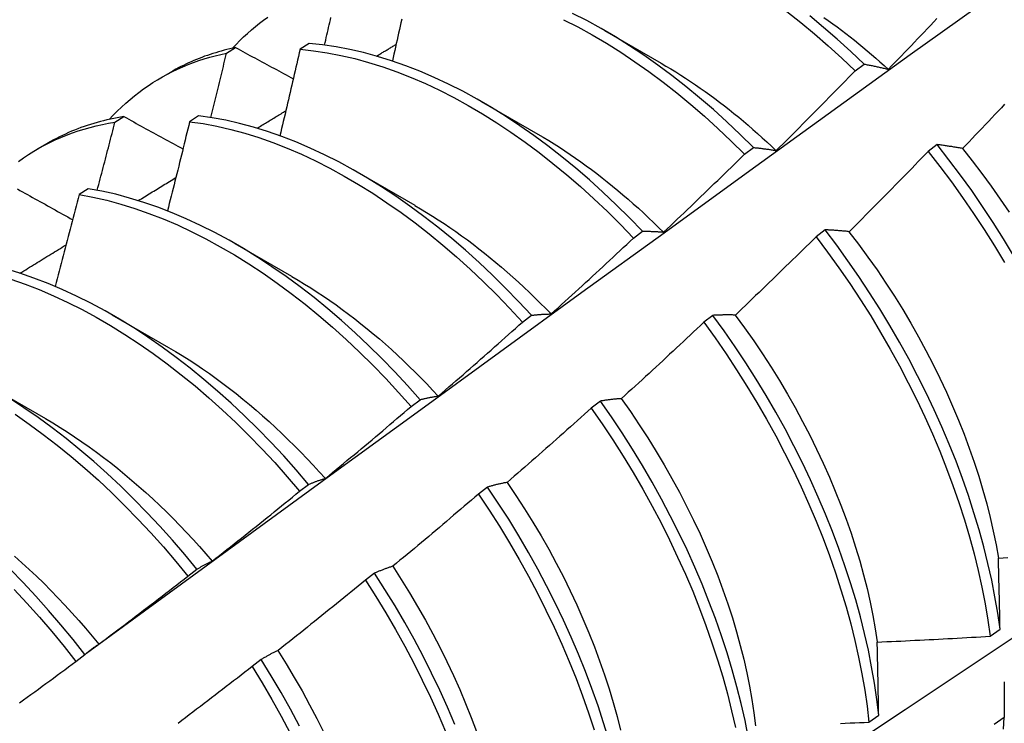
# Model space of a CAD drawing. Header units: inches. Extents: x 16 to 140, y 11 to 92.
# Tile 46 of 54: x 126.728 to 127.007, y 47.683 to 47.882. Entities that reach past the tile are written whole.
import ezdxf

# ---------------------------------------------------------------- set-up
doc = ezdxf.new("R2010")
doc.units = ezdxf.units.IN
doc.header["$MEASUREMENT"] = 0
doc.layers.add('Visible Edges(ANSI)', color=7, linetype='Continuous', lineweight=25)

msp = doc.modelspace()

# ---------------------------------------------------------------- linework, layer by layer
at = {"layer": 'Visible Edges(ANSI)'}
for p, q in [((126.89374, 47.87852), (126.90975, 47.8693)), ((126.78697, 47.87208), (126.78952, 47.87365)), ((126.81027, 47.87482), (126.80774, 47.87318)), ((126.96463, 47.86708), (126.96716, 47.86898)), ((126.76836, 47.86511), (126.77117, 47.86673)), ((126.85894, 47.85843), (126.87495, 47.84921)), ((126.75541, 47.85257), (126.75796, 47.85415)), ((126.77903, 47.85438), (126.77651, 47.85272)), ((126.73356, 47.84502), (126.73637, 47.84664)), ((126.93333, 47.84351), (126.93586, 47.84542)), ((126.98778, 47.84624), (126.98523, 47.8443)), ((126.82414, 47.83834), (126.84015, 47.82912)), ((126.74784, 47.83378), (126.74532, 47.8321)), ((126.90198, 47.81984), (126.90452, 47.82175)), ((126.95613, 47.82214), (126.95357, 47.82019)), ((126.78934, 47.81825), (126.80535, 47.80903)), ((126.75454, 47.79816), (126.77055, 47.78894)), ((126.87058, 47.79607), (126.87312, 47.798)), ((126.92441, 47.79798), (126.92184, 47.79602)), ((126.71974, 47.77807), (126.73576, 47.76885)), ((126.83912, 47.77222), (126.84167, 47.77415)), ((126.89261, 47.77374), (126.89004, 47.77178)), ((126.8076, 47.74828), (126.81015, 47.75022)), ((126.86074, 47.74945), (126.85816, 47.74748)), ((126.77602, 47.72427), (126.77858, 47.72621)), ((126.82879, 47.7251), (126.82621, 47.72313)), ((127.00281, 47.70731), (127.00558, 47.70927)), ((126.74437, 47.70018), (126.74693, 47.70213)), ((126.79676, 47.70069), (126.79417, 47.69872)), ((126.9685, 47.68298), (126.97128, 47.68494)), ((127.00675, 47.68431), (127.00392, 47.68237))]:
    msp.add_line(p, q, dxfattribs=at)
at = {"layer": 'Visible Edges(ANSI)', "flags": 128}
for points in [[(126.74736, 47.7025), (126.77077, 47.71959), (126.79414, 47.73665), (126.81749, 47.75367), (126.8408, 47.77065), (126.8641, 47.7876), (126.88737, 47.8045), (126.91061, 47.82135), (126.93383, 47.83817), (126.95703, 47.85494), (126.98021, 47.87166), (127.00337, 47.88833), (127.02652, 47.90496), (127.04965, 47.92153), (127.07276, 47.93806), (127.09586, 47.95453), (127.11895, 47.97095), (127.14202, 47.98732), (127.16509, 48.00363), (127.18815, 48.01989)], [(126.94535, 47.88383), (126.94928, 47.88073), (126.95318, 47.87751), (126.95704, 47.87415), (126.96086, 47.87068), (126.96463, 47.86708)], [(126.78861, 47.87346), (126.78964, 47.87456), (126.79069, 47.87563), (126.79176, 47.87667), (126.79285, 47.87768), (126.79396, 47.87866), (126.79509, 47.87961), (126.79624, 47.88054), (126.79742, 47.88143), (126.79861, 47.88229)], [(126.81463, 47.87437), (126.8148, 47.87508), (126.81497, 47.87579), (126.81513, 47.8765), (126.8153, 47.87722), (126.81547, 47.87793), (126.81563, 47.87864), (126.8158, 47.87935), (126.81596, 47.88006), (126.81613, 47.88078), (126.8163, 47.88149), (126.81646, 47.8822)], [(126.83646, 47.88168), (126.83624, 47.8807), (126.83603, 47.87972), (126.83581, 47.87873), (126.83559, 47.87775), (126.83538, 47.87676), (126.83516, 47.87578), (126.83494, 47.87479), (126.83472, 47.87381), (126.8345, 47.87282), (126.83428, 47.87184), (126.83406, 47.87085), (126.83384, 47.86987)], [(126.88222, 47.88155), (126.88626, 47.87948), (126.8903, 47.87726), (126.89433, 47.87488), (126.89836, 47.87235), (126.90237, 47.86968), (126.90635, 47.86687), (126.91032, 47.86392), (126.91425, 47.86083), (126.91815, 47.85761), (126.92202, 47.85426), (126.92584, 47.8508), (126.92961, 47.84721), (126.93333, 47.84351)], [(126.93586, 47.84542), (126.93214, 47.84911), (126.92836, 47.85269), (126.92454, 47.85615), (126.92067, 47.85948), (126.91677, 47.86269), (126.91283, 47.86577), (126.90886, 47.86871), (126.90487, 47.87151), (126.90086, 47.87417), (126.89684, 47.87669), (126.8928, 47.87905), (126.88876, 47.88127), (126.88472, 47.88333)], [(126.96716, 47.86898), (126.96338, 47.87257), (126.95956, 47.87604), (126.9557, 47.87938), (126.9518, 47.88259)], [(126.95579, 47.88217), (126.95703, 47.88129), (126.95827, 47.8804), (126.95951, 47.8795), (126.96074, 47.87858), (126.96196, 47.87764), (126.96319, 47.87669), (126.96441, 47.87573), (126.96563, 47.87475), (126.96684, 47.87376), (126.96805, 47.87275), (126.96925, 47.87173), (126.97045, 47.87069), (126.97164, 47.86964), (126.97283, 47.86858), (126.97402, 47.8675)], [(126.97402, 47.86752), (126.97494, 47.86847), (126.97586, 47.86942), (126.97678, 47.87037), (126.9777, 47.87132), (126.97861, 47.87228), (126.97953, 47.87323), (126.98044, 47.87419), (126.98136, 47.87515), (126.98227, 47.8761), (126.98319, 47.87706), (126.9841, 47.87802), (126.98501, 47.87898), (126.98592, 47.87994), (126.98683, 47.8809), (126.98774, 47.88186)], [(126.78952, 47.87365), (126.7887, 47.87348), (126.78788, 47.8733), (126.78707, 47.8731), (126.78627, 47.8729), (126.78547, 47.87268), (126.78467, 47.87246), (126.78388, 47.87222), (126.78309, 47.87198), (126.78231, 47.87172), (126.78153, 47.87146), (126.78076, 47.87119), (126.77999, 47.8709), (126.77922, 47.87061), (126.77847, 47.8703), (126.77771, 47.86999), (126.77696, 47.86967), (126.77622, 47.86933), (126.77548, 47.86899), (126.77475, 47.86864), (126.77402, 47.86828), (126.7733, 47.8679), (126.77258, 47.86752), (126.77187, 47.86713), (126.77117, 47.86673)], [(126.78952, 47.87365), (126.79019, 47.87329), (126.79087, 47.87292), (126.79154, 47.87256), (126.79222, 47.87219), (126.7929, 47.87183), (126.79357, 47.87146), (126.79425, 47.87109), (126.79493, 47.87073), (126.79561, 47.87036), (126.79628, 47.87), (126.79696, 47.86963), (126.79764, 47.86926), (126.79832, 47.8689), (126.799, 47.86853), (126.79968, 47.86816), (126.80036, 47.8678), (126.80105, 47.86743), (126.80173, 47.86706), (126.80241, 47.8667), (126.80309, 47.86633), (126.80378, 47.86596), (126.80446, 47.86559), (126.80514, 47.86523), (126.80583, 47.86486)], [(126.80774, 47.87318), (126.80751, 47.87216), (126.80728, 47.87114), (126.80704, 47.87012), (126.80681, 47.86911), (126.80657, 47.86809), (126.80634, 47.86707), (126.8061, 47.86605), (126.80587, 47.86504), (126.80563, 47.86402), (126.8054, 47.863), (126.80516, 47.86198), (126.80492, 47.86096), (126.80468, 47.85994), (126.80444, 47.85892), (126.80421, 47.85791), (126.80397, 47.85689), (126.80373, 47.85587), (126.80349, 47.85485), (126.80325, 47.85383), (126.803, 47.85281), (126.80276, 47.85179), (126.80252, 47.85077), (126.80228, 47.84975), (126.80204, 47.84873)], [(126.80774, 47.87318), (126.81154, 47.87278), (126.81538, 47.87221), (126.81926, 47.87147), (126.82317, 47.87056), (126.82712, 47.86947), (126.8311, 47.86822), (126.83509, 47.86681), (126.83911, 47.86523), (126.84314, 47.86348), (126.84718, 47.86158), (126.85122, 47.85952), (126.85526, 47.8573), (126.85929, 47.85493), (126.86332, 47.85242), (126.86733, 47.84975), (126.87132, 47.84695), (126.87529, 47.844), (126.87922, 47.84092), (126.88313, 47.83771), (126.88699, 47.83438), (126.89081, 47.83091), (126.89459, 47.82733), (126.89831, 47.82364), (126.90198, 47.81984)], [(126.90452, 47.82175), (126.90084, 47.82555), (126.89712, 47.82923), (126.89334, 47.8328), (126.88951, 47.83626), (126.88564, 47.83958), (126.88174, 47.84279), (126.8778, 47.84586), (126.87383, 47.84879), (126.86984, 47.85158), (126.86583, 47.85424), (126.8618, 47.85674), (126.85776, 47.8591), (126.85372, 47.8613), (126.84968, 47.86335), (126.84564, 47.86524), (126.84162, 47.86697), (126.8376, 47.86854), (126.8336, 47.86995), (126.82963, 47.87118), (126.82568, 47.87225), (126.82177, 47.87315), (126.81789, 47.87388), (126.81406, 47.87444), (126.81027, 47.87482)], [(126.82936, 47.87126), (126.82959, 47.8714), (126.82982, 47.87154), (126.83005, 47.87168), (126.83028, 47.87182), (126.83052, 47.87195), (126.83075, 47.87209), (126.83098, 47.87223), (126.83121, 47.87237), (126.83144, 47.87251), (126.83167, 47.87265), (126.8319, 47.87279), (126.83213, 47.87292), (126.83236, 47.87306), (126.83259, 47.8732), (126.83282, 47.87334), (126.83305, 47.87348), (126.83328, 47.87362), (126.83351, 47.87375), (126.83374, 47.87389), (126.83398, 47.87403), (126.83421, 47.87417), (126.83444, 47.87431), (126.83467, 47.87445), (126.8349, 47.87459)], [(126.75381, 47.85337), (126.75493, 47.85457), (126.75608, 47.85573), (126.75725, 47.85685), (126.75845, 47.85795), (126.75967, 47.859), (126.76091, 47.86003), (126.76218, 47.86101), (126.76347, 47.86196), (126.76479, 47.86287), (126.76612, 47.86375), (126.76748, 47.86459), (126.76886, 47.86539), (126.77026, 47.86616), (126.77168, 47.86689), (126.77312, 47.86758), (126.77459, 47.86823), (126.77607, 47.86885), (126.77757, 47.86943), (126.77909, 47.86997), (126.78063, 47.87047), (126.78219, 47.87093), (126.78376, 47.87135), (126.78536, 47.87174), (126.78697, 47.87208)], [(126.78249, 47.85389), (126.78268, 47.85465), (126.78287, 47.85541), (126.78306, 47.85617), (126.78325, 47.85692), (126.78344, 47.85768), (126.78362, 47.85844), (126.78381, 47.8592), (126.784, 47.85996), (126.78419, 47.86072), (126.78438, 47.86147), (126.78456, 47.86223), (126.78475, 47.86299), (126.78493, 47.86375), (126.78512, 47.86451), (126.78531, 47.86526), (126.78549, 47.86602), (126.78568, 47.86678), (126.78586, 47.86754), (126.78605, 47.8683), (126.78623, 47.86905), (126.78642, 47.86981), (126.7866, 47.87057), (126.78678, 47.87133), (126.78697, 47.87208)], [(126.90975, 47.86926), (126.91115, 47.86845), (126.91254, 47.86762), (126.91392, 47.86677), (126.91531, 47.86591), (126.9167, 47.86502), (126.91808, 47.86411), (126.91946, 47.86318), (126.92083, 47.86223), (126.92221, 47.86126), (126.92358, 47.86027), (126.92494, 47.85927), (126.9263, 47.85824), (126.92766, 47.8572), (126.92902, 47.85613), (126.93036, 47.85505), (126.93171, 47.85395), (126.93305, 47.85283), (126.93438, 47.85169), (126.93571, 47.85054), (126.93703, 47.84937), (126.93834, 47.84819), (126.93965, 47.84698), (126.94096, 47.84576), (126.94225, 47.84453)], [(126.94228, 47.84456), (126.94322, 47.84548), (126.94416, 47.84641), (126.9451, 47.84735), (126.94604, 47.84828), (126.94697, 47.84921), (126.94791, 47.85014), (126.94885, 47.85108), (126.94978, 47.85201), (126.95071, 47.85295), (126.95165, 47.85388), (126.95258, 47.85482), (126.95351, 47.85576), (126.95444, 47.8567), (126.95537, 47.85764), (126.9563, 47.85858), (126.95723, 47.85952), (126.95816, 47.86046), (126.95909, 47.86141), (126.96001, 47.86235), (126.96094, 47.8633), (126.96186, 47.86424), (126.96279, 47.86519), (126.96371, 47.86614), (126.96463, 47.86708)], [(126.96716, 47.86898), (126.96744, 47.86893), (126.96772, 47.86888), (126.968, 47.86883), (126.96828, 47.86878), (126.96856, 47.86873), (126.96884, 47.86867), (126.96912, 47.86862), (126.9694, 47.86856), (126.96969, 47.8685), (126.96997, 47.86844), (126.97026, 47.86838), (126.97054, 47.86832), (126.97083, 47.86826), (126.97111, 47.8682), (126.9714, 47.86813), (126.97169, 47.86807), (126.97198, 47.868), (126.97227, 47.86794), (126.97256, 47.86787), (126.97285, 47.8678), (126.97314, 47.86773), (126.97343, 47.86766), (126.97373, 47.86759), (126.97402, 47.86752)], [(127.00687, 47.85764), (127.00596, 47.85667), (127.00505, 47.8557), (127.00414, 47.85474), (127.00323, 47.85377), (127.00232, 47.85281), (127.0014, 47.85185), (127.00049, 47.85089), (126.99958, 47.84993), (126.99866, 47.84897), (126.99774, 47.84801), (126.99683, 47.84705), (126.99591, 47.84609), (126.99499, 47.84513)], [(126.75796, 47.85415), (126.75699, 47.85399), (126.75602, 47.85382), (126.75506, 47.85363), (126.75411, 47.85343), (126.75316, 47.85322), (126.75222, 47.853), (126.75128, 47.85276), (126.75035, 47.8525), (126.74943, 47.85224), (126.74851, 47.85196), (126.7476, 47.85166), (126.74669, 47.85136), (126.74579, 47.85104), (126.7449, 47.8507), (126.74402, 47.85036), (126.74314, 47.85), (126.74227, 47.84962), (126.7414, 47.84923), (126.74055, 47.84884), (126.7397, 47.84842), (126.73885, 47.848), (126.73802, 47.84756), (126.73719, 47.8471), (126.73637, 47.84664)], [(126.75796, 47.85415), (126.75865, 47.85377), (126.75934, 47.85339), (126.76003, 47.85301), (126.76072, 47.85263), (126.76141, 47.85225), (126.7621, 47.85187), (126.76279, 47.85149), (126.76348, 47.85111), (126.76418, 47.85072), (126.76487, 47.85034), (126.76556, 47.84996), (126.76626, 47.84958), (126.76695, 47.8492), (126.76765, 47.84882), (126.76834, 47.84844), (126.76904, 47.84806), (126.76973, 47.84767), (126.77043, 47.84729), (126.77113, 47.84691), (126.77183, 47.84653), (126.77253, 47.84615), (126.77322, 47.84577), (126.77392, 47.84538), (126.77462, 47.845)], [(126.87312, 47.798), (126.8695, 47.80189), (126.86583, 47.80568), (126.86209, 47.80936), (126.85831, 47.81292), (126.85448, 47.81637), (126.85061, 47.81969), (126.8467, 47.82288), (126.84276, 47.82594), (126.83879, 47.82887), (126.8348, 47.83165), (126.83079, 47.8343), (126.82676, 47.8368), (126.82273, 47.83914), (126.81868, 47.84134), (126.81464, 47.84338), (126.81061, 47.84526), (126.80658, 47.84698), (126.80256, 47.84854), (126.79857, 47.84993), (126.7946, 47.85116), (126.79065, 47.85222), (126.78674, 47.85311), (126.78287, 47.85383), (126.77903, 47.85438)], [(126.79558, 47.85087), (126.79592, 47.85108), (126.79626, 47.85128), (126.79659, 47.85149), (126.79693, 47.85169), (126.79727, 47.8519), (126.79761, 47.85211), (126.79795, 47.85231), (126.79829, 47.85252), (126.79863, 47.85272), (126.79897, 47.85293), (126.79931, 47.85313), (126.79964, 47.85334), (126.79998, 47.85354), (126.80032, 47.85375), (126.80066, 47.85395), (126.801, 47.85416), (126.80134, 47.85436), (126.80168, 47.85457), (126.80202, 47.85477), (126.80236, 47.85498), (126.80269, 47.85518), (126.80303, 47.85539), (126.80337, 47.85559), (126.80371, 47.8558)], [(126.72813, 47.84147), (126.72954, 47.84248), (126.73098, 47.84344), (126.73244, 47.84436), (126.73393, 47.84523), (126.73545, 47.84606), (126.73699, 47.84685), (126.73855, 47.84759), (126.74014, 47.84829), (126.74175, 47.84895), (126.74339, 47.84956), (126.74504, 47.85012), (126.74672, 47.85064), (126.74842, 47.85112), (126.75013, 47.85155), (126.75187, 47.85193), (126.75363, 47.85227), (126.75541, 47.85257)], [(126.75039, 47.83333), (126.75061, 47.83413), (126.75082, 47.83493), (126.75103, 47.83573), (126.75124, 47.83653), (126.75145, 47.83734), (126.75167, 47.83814), (126.75188, 47.83894), (126.75209, 47.83974), (126.7523, 47.84054), (126.75251, 47.84134), (126.75272, 47.84215), (126.75292, 47.84295), (126.75313, 47.84375), (126.75334, 47.84455), (126.75355, 47.84535), (126.75376, 47.84615), (126.75397, 47.84696), (126.75417, 47.84776), (126.75438, 47.84856), (126.75459, 47.84936), (126.75479, 47.85016), (126.755, 47.85096), (126.7552, 47.85176), (126.75541, 47.85257)], [(126.77651, 47.85272), (126.77626, 47.85167), (126.776, 47.85062), (126.77574, 47.84957), (126.77549, 47.84852), (126.77523, 47.84747), (126.77497, 47.84642), (126.77471, 47.84537), (126.77446, 47.84432), (126.7742, 47.84327), (126.77394, 47.84222), (126.77368, 47.84117), (126.77342, 47.84012), (126.77315, 47.83906), (126.77289, 47.83801), (126.77263, 47.83696), (126.77237, 47.83591), (126.77211, 47.83486), (126.77184, 47.83381), (126.77158, 47.83276), (126.77131, 47.83171), (126.77105, 47.83066), (126.77078, 47.82961), (126.77052, 47.82855), (126.77025, 47.8275)], [(126.77651, 47.85272), (126.78035, 47.85216), (126.78423, 47.85143), (126.78814, 47.85052), (126.79209, 47.84945), (126.79606, 47.84821), (126.80006, 47.8468), (126.80407, 47.84523), (126.8081, 47.8435), (126.81214, 47.84161), (126.81618, 47.83955), (126.82022, 47.83735), (126.82426, 47.83499), (126.82828, 47.83248), (126.83229, 47.82982), (126.83628, 47.82703), (126.84025, 47.82409), (126.84419, 47.82102), (126.8481, 47.81782), (126.85196, 47.81449), (126.85579, 47.81103), (126.85957, 47.80746), (126.8633, 47.80377), (126.86697, 47.79998), (126.87058, 47.79607)], [(126.87494, 47.8492), (126.87647, 47.84831), (126.878, 47.84739), (126.87952, 47.84644), (126.88104, 47.84548), (126.88256, 47.84448), (126.88407, 47.84347), (126.88559, 47.84243), (126.88709, 47.84137), (126.8886, 47.84028), (126.8901, 47.83917), (126.8916, 47.83804), (126.89309, 47.83689), (126.89457, 47.83571), (126.89605, 47.83452), (126.89753, 47.8333), (126.899, 47.83206), (126.90046, 47.83081), (126.90191, 47.82953), (126.90336, 47.82823), (126.9048, 47.82691), (126.90623, 47.82558), (126.90766, 47.82422), (126.90908, 47.82285), (126.91048, 47.82146)], [(126.93586, 47.84542), (126.93612, 47.84539), (126.93638, 47.84537), (126.93664, 47.84534), (126.93691, 47.84531), (126.93717, 47.84529), (126.93743, 47.84526), (126.9377, 47.84523), (126.93796, 47.8452), (126.93823, 47.84516), (126.93849, 47.84513), (126.93876, 47.84509), (126.93902, 47.84506), (126.93929, 47.84502), (126.93956, 47.84499), (126.93983, 47.84495), (126.9401, 47.84491), (126.94037, 47.84487), (126.94064, 47.84483), (126.94091, 47.84478), (126.94118, 47.84474), (126.94146, 47.8447), (126.94173, 47.84465), (126.942, 47.8446), (126.94228, 47.84456)], [(126.99499, 47.84513), (126.99468, 47.84519), (126.99437, 47.84525), (126.99407, 47.8453), (126.99376, 47.84536), (126.99345, 47.84541), (126.99315, 47.84546), (126.99285, 47.84551), (126.99254, 47.84556), (126.99224, 47.84561), (126.99194, 47.84566), (126.99163, 47.84571), (126.99133, 47.84575), (126.99103, 47.8458), (126.99074, 47.84584), (126.99044, 47.84589), (126.99014, 47.84593), (126.98984, 47.84597), (126.98955, 47.84601), (126.98925, 47.84605), (126.98896, 47.84609), (126.98866, 47.84613), (126.98837, 47.84617), (126.98808, 47.8462), (126.98778, 47.84624)], [(127.00939, 47.81494), (127.00658, 47.81959), (127.00367, 47.8242), (127.00066, 47.82874), (126.99757, 47.83323), (126.99439, 47.83764), (126.99113, 47.84198), (126.98778, 47.84624)], [(126.99496, 47.84511), (126.99772, 47.84163), (127.00042, 47.83809), (127.00305, 47.83449), (127.00562, 47.83083), (127.00812, 47.82713)], [(126.9105, 47.82151), (126.91146, 47.82242), (126.91242, 47.82332), (126.91338, 47.82423), (126.91434, 47.82514), (126.91529, 47.82605), (126.91625, 47.82696), (126.9172, 47.82787), (126.91816, 47.82879), (126.91911, 47.8297), (126.92007, 47.83062), (126.92102, 47.83153), (126.92197, 47.83245), (126.92292, 47.83336), (126.92387, 47.83428), (126.92482, 47.8352), (126.92577, 47.83612), (126.92672, 47.83704), (126.92767, 47.83796), (126.92861, 47.83888), (126.92956, 47.83981), (126.9305, 47.84073), (126.93145, 47.84166), (126.93239, 47.84258), (126.93333, 47.84351)], [(126.98523, 47.8443), (126.98431, 47.84334), (126.98338, 47.84239), (126.98246, 47.84144), (126.98154, 47.84048), (126.98061, 47.83953), (126.97969, 47.83858), (126.97876, 47.83764), (126.97784, 47.83669), (126.97691, 47.83574), (126.97598, 47.83479), (126.97505, 47.83385), (126.97412, 47.8329), (126.97319, 47.83196), (126.97226, 47.83102), (126.97133, 47.83007), (126.97039, 47.82913), (126.96946, 47.82819), (126.96853, 47.82725), (126.96759, 47.82631), (126.96666, 47.82538), (126.96572, 47.82444), (126.96478, 47.8235), (126.96384, 47.82257), (126.9629, 47.82163)], [(126.98523, 47.8443), (126.98857, 47.84003), (126.99182, 47.83568), (126.995, 47.83126), (126.99808, 47.82678), (127.00108, 47.82222), (127.00398, 47.81762), (127.00679, 47.81296)], [(126.76198, 47.83042), (126.76242, 47.83069), (126.76287, 47.83096), (126.76331, 47.83123), (126.76375, 47.8315), (126.7642, 47.83177), (126.76464, 47.83204), (126.76508, 47.83231), (126.76553, 47.83258), (126.76597, 47.83285), (126.76641, 47.83312), (126.76686, 47.8334), (126.7673, 47.83367), (126.76774, 47.83394), (126.76818, 47.83421), (126.76863, 47.83448), (126.76907, 47.83475), (126.76951, 47.83502), (126.76996, 47.83529), (126.7704, 47.83556), (126.77084, 47.83583), (126.77129, 47.8361), (126.77173, 47.83637), (126.77217, 47.83664), (126.77262, 47.83691)], [(126.72786, 47.8337), (126.72857, 47.83331), (126.72927, 47.83291), (126.72998, 47.83252), (126.73068, 47.83212), (126.73139, 47.83173), (126.7321, 47.83133), (126.7328, 47.83094), (126.73351, 47.83054), (126.73422, 47.83015), (126.73493, 47.82975), (126.73564, 47.82936), (126.73635, 47.82896), (126.73706, 47.82856), (126.73777, 47.82817), (126.73848, 47.82777), (126.73919, 47.82737), (126.73991, 47.82698), (126.74062, 47.82658), (126.74133, 47.82618), (126.74205, 47.82579), (126.74276, 47.82539), (126.74348, 47.82499)], [(126.84167, 47.77415), (126.83811, 47.77814), (126.83449, 47.78203), (126.83081, 47.78581), (126.82707, 47.78948), (126.82329, 47.79304), (126.81946, 47.79648), (126.81558, 47.79979), (126.81167, 47.80298), (126.80773, 47.80603), (126.80376, 47.80895), (126.79976, 47.81172), (126.79575, 47.81436), (126.79172, 47.81685), (126.78769, 47.81919), (126.78365, 47.82137), (126.77961, 47.8234), (126.77557, 47.82528), (126.77154, 47.82699), (126.76753, 47.82854), (126.76353, 47.82992), (126.75956, 47.83114), (126.75562, 47.83219), (126.75171, 47.83307), (126.74784, 47.83378)], [(126.86765, 47.61339), (126.88995, 47.62796), (126.9122, 47.64255), (126.93442, 47.65718), (126.9566, 47.67184), (126.97874, 47.68654), (127.00083, 47.70126), (127.02289, 47.71601), (127.0449, 47.73078), (127.06688, 47.74558), (127.08882, 47.76041), (127.11071, 47.77527), (127.13257, 47.79014), (127.15438, 47.80504), (127.17616, 47.81996), (127.19789, 47.8349)], [(126.74532, 47.8321), (126.74504, 47.83102), (126.74476, 47.82994), (126.74448, 47.82886), (126.7442, 47.82778), (126.74392, 47.8267), (126.74364, 47.82562), (126.74336, 47.82454), (126.74308, 47.82346), (126.74279, 47.82238), (126.74251, 47.8213), (126.74223, 47.82022), (126.74194, 47.81914), (126.74166, 47.81806), (126.74137, 47.81698), (126.74108, 47.8159), (126.7408, 47.81482), (126.74051, 47.81374), (126.74022, 47.81266), (126.73993, 47.81158), (126.73965, 47.8105), (126.73936, 47.80942), (126.73907, 47.80834), (126.73878, 47.80726), (126.73849, 47.80617)], [(126.74532, 47.8321), (126.7492, 47.83138), (126.75311, 47.83049), (126.75705, 47.82943), (126.76103, 47.8282), (126.76502, 47.8268), (126.76904, 47.82524), (126.77306, 47.82352), (126.7771, 47.82163), (126.78114, 47.81959), (126.78518, 47.81739), (126.78922, 47.81504), (126.79325, 47.81254), (126.79726, 47.8099), (126.80125, 47.80711), (126.80522, 47.80418), (126.80916, 47.80111), (126.81307, 47.79792), (126.81694, 47.7946), (126.82077, 47.79115), (126.82455, 47.78758), (126.82828, 47.7839), (126.83195, 47.78011), (126.83557, 47.77622), (126.83912, 47.77222)], [(126.84014, 47.82907), (126.8418, 47.82809), (126.84347, 47.82709), (126.84513, 47.82606), (126.84678, 47.825), (126.84844, 47.82391), (126.85009, 47.82279), (126.85174, 47.82165), (126.85338, 47.82048), (126.85501, 47.81928), (126.85665, 47.81806), (126.85827, 47.81681), (126.85989, 47.81553), (126.8615, 47.81423), (126.86311, 47.81291), (126.86471, 47.81156), (126.8663, 47.81018), (126.86788, 47.80879), (126.86945, 47.80737), (126.87101, 47.80592), (126.87257, 47.80446), (126.87411, 47.80297), (126.87564, 47.80146), (126.87716, 47.79992), (126.87867, 47.79837)], [(126.87868, 47.79838), (126.87966, 47.79926), (126.88064, 47.80015), (126.88161, 47.80103), (126.88259, 47.80192), (126.88357, 47.80281), (126.88455, 47.8037), (126.88552, 47.80458), (126.8865, 47.80548), (126.88747, 47.80637), (126.88844, 47.80726), (126.88941, 47.80815), (126.89039, 47.80904), (126.89136, 47.80994), (126.89233, 47.81083), (126.8933, 47.81173), (126.89426, 47.81263), (126.89523, 47.81353), (126.8962, 47.81443), (126.89716, 47.81533), (126.89813, 47.81623), (126.89909, 47.81713), (126.90006, 47.81803), (126.90102, 47.81893), (126.90198, 47.81984)], [(126.90452, 47.82175), (126.90476, 47.82176), (126.905, 47.82176), (126.90525, 47.82176), (126.90549, 47.82175), (126.90573, 47.82175), (126.90598, 47.82175), (126.90622, 47.82174), (126.90647, 47.82174), (126.90672, 47.82173), (126.90697, 47.82172), (126.90721, 47.82171), (126.90746, 47.82171), (126.90771, 47.82169), (126.90796, 47.82168), (126.90821, 47.82167), (126.90847, 47.82166), (126.90872, 47.82164), (126.90897, 47.82163), (126.90922, 47.82161), (126.90948, 47.82159), (126.90973, 47.82157), (126.90999, 47.82155), (126.91024, 47.82153), (126.9105, 47.82151)], [(126.95357, 47.82019), (126.95263, 47.81926), (126.95169, 47.81833), (126.95074, 47.8174), (126.9498, 47.81647), (126.94885, 47.81554), (126.94791, 47.81462), (126.94696, 47.81369), (126.94601, 47.81276), (126.94507, 47.81184), (126.94412, 47.81091), (126.94317, 47.80999), (126.94222, 47.80907), (126.94127, 47.80815), (126.94032, 47.80723), (126.93936, 47.80631), (126.93841, 47.80539), (126.93746, 47.80447), (126.9365, 47.80355), (126.93555, 47.80264), (126.93459, 47.80172), (126.93363, 47.80081), (126.93268, 47.79989), (126.93172, 47.79898), (126.93076, 47.79807)], [(126.95357, 47.82019), (126.95683, 47.81585), (126.96001, 47.81144), (126.9631, 47.80695), (126.96611, 47.80241), (126.96901, 47.7978), (126.97182, 47.79314), (126.97454, 47.78844), (126.97714, 47.7837), (126.97964, 47.77892), (126.98204, 47.77412), (126.98432, 47.76929), (126.98648, 47.76445), (126.98853, 47.7596), (126.99046, 47.75474), (126.99227, 47.74989), (126.99395, 47.74504), (126.99551, 47.74021), (126.99695, 47.7354), (126.99825, 47.73062), (126.99943, 47.72587), (127.00047, 47.72116), (127.00138, 47.71649), (127.00216, 47.71187), (127.00281, 47.70731)], [(126.9629, 47.82163), (126.96261, 47.82166), (126.96232, 47.8217), (126.96204, 47.82173), (126.96175, 47.82176), (126.96146, 47.82178), (126.96117, 47.82181), (126.96089, 47.82184), (126.9606, 47.82186), (126.96032, 47.82189), (126.96003, 47.82191), (126.95975, 47.82193), (126.95947, 47.82196), (126.95918, 47.82198), (126.9589, 47.822), (126.95862, 47.82202), (126.95834, 47.82203), (126.95806, 47.82205), (126.95779, 47.82207), (126.95751, 47.82208), (126.95723, 47.8221), (126.95696, 47.82211), (126.95668, 47.82212), (126.95641, 47.82213), (126.95613, 47.82214)], [(127.00558, 47.70927), (127.00492, 47.71384), (127.00413, 47.71846), (127.00321, 47.72314), (127.00215, 47.72785), (127.00097, 47.7326), (126.99965, 47.73739), (126.99821, 47.7422), (126.99664, 47.74703), (126.99495, 47.75188), (126.99313, 47.75673), (126.99119, 47.76159), (126.98913, 47.76644), (126.98696, 47.77128), (126.98467, 47.77611), (126.98227, 47.78091), (126.97976, 47.78568), (126.97714, 47.79042), (126.97443, 47.79512), (126.97161, 47.79978), (126.96869, 47.80438), (126.96568, 47.80892), (126.96259, 47.8134), (126.9594, 47.81781), (126.95613, 47.82214)], [(126.96288, 47.82159), (126.96559, 47.81806), (126.96823, 47.81447), (126.9708, 47.81082), (126.9733, 47.80712), (126.97573, 47.80338), (126.97808, 47.79959), (126.98035, 47.79577), (126.98254, 47.79191), (126.98464, 47.78803), (126.98666, 47.78412), (126.98859, 47.78019), (126.99043, 47.77624), (126.99218, 47.77228), (126.99384, 47.76832), (126.9954, 47.76436), (126.99688, 47.7604), (126.99825, 47.75644), (126.99954, 47.7525), (127.00072, 47.74858), (127.0018, 47.74468), (127.00278, 47.7408), (127.00366, 47.73696), (127.00444, 47.73315), (127.00511, 47.72939)], [(126.72856, 47.80988), (126.7291, 47.81022), (126.72965, 47.81056), (126.73019, 47.81089), (126.73073, 47.81123), (126.73128, 47.81156), (126.73182, 47.8119), (126.73237, 47.81223), (126.73291, 47.81257), (126.73346, 47.8129), (126.734, 47.81324), (126.73454, 47.81357), (126.73509, 47.81391), (126.73563, 47.81424), (126.73618, 47.81458), (126.73672, 47.81491), (126.73727, 47.81525), (126.73781, 47.81559), (126.73835, 47.81592), (126.7389, 47.81626), (126.73944, 47.81659), (126.73999, 47.81692), (126.74053, 47.81726), (126.74108, 47.81759), (126.74162, 47.81793)], [(126.81015, 47.75022), (126.80666, 47.7543), (126.8031, 47.75828), (126.79947, 47.76216), (126.79579, 47.76594), (126.79205, 47.76961), (126.78826, 47.77315), (126.78443, 47.77659), (126.78055, 47.77989), (126.77664, 47.78307), (126.7727, 47.78611), (126.76872, 47.78902), (126.76473, 47.79179), (126.76071, 47.79442), (126.75669, 47.7969), (126.75265, 47.79923), (126.74861, 47.80141), (126.74457, 47.80343), (126.74053, 47.80529), (126.7365, 47.80699), (126.73249, 47.80853), (126.7285, 47.80991), (126.72453, 47.81111)], [(126.80536, 47.80897), (126.80716, 47.80792), (126.80895, 47.80683), (126.81075, 47.80572), (126.81254, 47.80456), (126.81433, 47.80338), (126.81611, 47.80216), (126.81789, 47.80092), (126.81966, 47.79964), (126.82143, 47.79832), (126.82319, 47.79698), (126.82494, 47.79561), (126.82668, 47.7942), (126.82841, 47.79277), (126.83014, 47.7913), (126.83186, 47.78981), (126.83356, 47.78829), (126.83526, 47.78673), (126.83694, 47.78516), (126.83861, 47.78355), (126.84027, 47.78192), (126.84192, 47.78026), (126.84355, 47.77858), (126.84517, 47.77687), (126.84678, 47.77514)], [(126.72599, 47.80818), (126.72999, 47.8068), (126.734, 47.80525), (126.73803, 47.80353), (126.74206, 47.80166), (126.7461, 47.79962), (126.75014, 47.79743), (126.75418, 47.79509), (126.75821, 47.7926), (126.76222, 47.78997), (126.76622, 47.78718), (126.77019, 47.78426), (126.77413, 47.78121), (126.77804, 47.77802), (126.78191, 47.77471), (126.78574, 47.77127), (126.78953, 47.76771), (126.79326, 47.76403), (126.79694, 47.76025), (126.80056, 47.75636), (126.80411, 47.75237), (126.8076, 47.74828)], [(126.87312, 47.798), (126.87334, 47.79803), (126.87357, 47.79805), (126.8738, 47.79808), (126.87402, 47.7981), (126.87425, 47.79813), (126.87448, 47.79815), (126.8747, 47.79817), (126.87493, 47.79819), (126.87516, 47.79821), (126.87539, 47.79823), (126.87562, 47.79825), (126.87586, 47.79826), (126.87609, 47.79828), (126.87632, 47.79829), (126.87655, 47.79831), (126.87679, 47.79832), (126.87702, 47.79833), (126.87726, 47.79834), (126.87749, 47.79835), (126.87773, 47.79836), (126.87796, 47.79836), (126.8782, 47.79837), (126.87844, 47.79837), (126.87868, 47.79838)], [(126.93076, 47.79807), (126.93048, 47.79808), (126.93021, 47.79808), (126.92994, 47.79809), (126.92967, 47.79809), (126.9294, 47.7981), (126.92913, 47.7981), (126.92886, 47.7981), (126.9286, 47.7981), (126.92833, 47.7981), (126.92806, 47.7981), (126.9278, 47.7981), (126.92753, 47.79809), (126.92727, 47.79809), (126.92701, 47.79808), (126.92674, 47.79808), (126.92648, 47.79807), (126.92622, 47.79806), (126.92596, 47.79805), (126.9257, 47.79804), (126.92544, 47.79803), (126.92518, 47.79802), (126.92492, 47.79801), (126.92467, 47.79799), (126.92441, 47.79798)], [(126.97128, 47.68494), (126.97074, 47.68945), (126.97008, 47.69402), (126.96928, 47.69865), (126.96835, 47.70332), (126.96729, 47.70804), (126.9661, 47.7128), (126.96477, 47.71758), (126.96332, 47.7224), (126.96174, 47.72723), (126.96004, 47.73208), (126.95822, 47.73693), (126.95627, 47.74179), (126.95421, 47.74664), (126.95203, 47.75148), (126.94973, 47.7563), (126.94732, 47.7611), (126.94481, 47.76588), (126.94219, 47.77061), (126.93946, 47.77531), (126.93664, 47.77996), (126.93372, 47.78456), (126.9307, 47.7891), (126.9276, 47.79357), (126.92441, 47.79798)], [(126.93075, 47.79806), (126.93339, 47.79447), (126.93595, 47.79082), (126.93844, 47.78712), (126.94087, 47.78337), (126.94321, 47.77958), (126.94548, 47.77575), (126.94767, 47.77189), (126.94977, 47.768), (126.9518, 47.76409), (126.95374, 47.76015), (126.95559, 47.75621), (126.95735, 47.75225), (126.95902, 47.74829), (126.9606, 47.74432), (126.96208, 47.74037), (126.96346, 47.73642), (126.96475, 47.73248), (126.96593, 47.72856), (126.96701, 47.72466), (126.96799, 47.72079), (126.96886, 47.71695), (126.96962, 47.71315), (126.97028, 47.70939), (126.97084, 47.70567)], [(126.84681, 47.77517), (126.84781, 47.77603), (126.84881, 47.77689), (126.84981, 47.77775), (126.8508, 47.77862), (126.8518, 47.77948), (126.85279, 47.78035), (126.85379, 47.78121), (126.85478, 47.78208), (126.85578, 47.78295), (126.85677, 47.78382), (126.85776, 47.78469), (126.85875, 47.78556), (126.85974, 47.78643), (126.86073, 47.7873), (126.86172, 47.78817), (126.86271, 47.78905), (126.86369, 47.78992), (126.86468, 47.7908), (126.86566, 47.79168), (126.86665, 47.79255), (126.86763, 47.79343), (126.86862, 47.79431), (126.8696, 47.79519), (126.87058, 47.79607)], [(126.92184, 47.79602), (126.92088, 47.79511), (126.91992, 47.7942), (126.91895, 47.7933), (126.91799, 47.79239), (126.91703, 47.79149), (126.91606, 47.79058), (126.91509, 47.78968), (126.91413, 47.78877), (126.91316, 47.78787), (126.91219, 47.78697), (126.91122, 47.78607), (126.91025, 47.78517), (126.90928, 47.78427), (126.90831, 47.78338), (126.90733, 47.78248), (126.90636, 47.78158), (126.90539, 47.78069), (126.90441, 47.7798), (126.90344, 47.7789), (126.90246, 47.77801), (126.90148, 47.77712), (126.90051, 47.77623), (126.89953, 47.77534), (126.89855, 47.77445)], [(126.92184, 47.79602), (126.92503, 47.79161), (126.92812, 47.78713), (126.93113, 47.78259), (126.93405, 47.77798), (126.93686, 47.77333), (126.93958, 47.76863), (126.94219, 47.76389), (126.9447, 47.75912), (126.9471, 47.75431), (126.94938, 47.74949), (126.95156, 47.74465), (126.95361, 47.7398), (126.95555, 47.73494), (126.95736, 47.73009), (126.95906, 47.72524), (126.96062, 47.72041), (126.96207, 47.7156), (126.96338, 47.71081), (126.96456, 47.70606), (126.96561, 47.70134), (126.96654, 47.69667), (126.96732, 47.69205), (126.96798, 47.68748), (126.9685, 47.68298)], [(126.77056, 47.78892), (126.77249, 47.78779), (126.77442, 47.78662), (126.77635, 47.78541), (126.77828, 47.78415), (126.7802, 47.78286), (126.78211, 47.78153), (126.78402, 47.78017), (126.78592, 47.77876), (126.78781, 47.77732), (126.7897, 47.77585), (126.79157, 47.77433), (126.79344, 47.77279), (126.7953, 47.77121), (126.79714, 47.7696), (126.79898, 47.76796), (126.8008, 47.76628), (126.80261, 47.76458), (126.80441, 47.76284), (126.80619, 47.76108), (126.80796, 47.75928), (126.80971, 47.75746), (126.81145, 47.75561), (126.81317, 47.75374), (126.81488, 47.75184)], [(126.84167, 47.77415), (126.84187, 47.77421), (126.84208, 47.77426), (126.84229, 47.77431), (126.8425, 47.77436), (126.84271, 47.77441), (126.84292, 47.77446), (126.84313, 47.77451), (126.84334, 47.77456), (126.84356, 47.7746), (126.84377, 47.77465), (126.84398, 47.77469), (126.8442, 47.77474), (126.84441, 47.77478), (126.84463, 47.77482), (126.84484, 47.77486), (126.84506, 47.7749), (126.84528, 47.77494), (126.84549, 47.77497), (126.84571, 47.77501), (126.84593, 47.77504), (126.84615, 47.77508), (126.84637, 47.77511), (126.84659, 47.77514), (126.84681, 47.77517)], [(126.77858, 47.72621), (126.77515, 47.73038), (126.77165, 47.73445), (126.76809, 47.73843), (126.76446, 47.7423), (126.76077, 47.74607), (126.75703, 47.74973), (126.75324, 47.75327), (126.7494, 47.75669), (126.74552, 47.75999), (126.74161, 47.76316), (126.73766, 47.7662), (126.73369, 47.7691), (126.72969, 47.77186), (126.72568, 47.77448)], [(126.89855, 47.77445), (126.89829, 47.77443), (126.89804, 47.77441), (126.89778, 47.77439), (126.89753, 47.77437), (126.89728, 47.77435), (126.89703, 47.77433), (126.89678, 47.7743), (126.89653, 47.77428), (126.89628, 47.77425), (126.89603, 47.77422), (126.89578, 47.7742), (126.89553, 47.77417), (126.89528, 47.77414), (126.89504, 47.77411), (126.89479, 47.77407), (126.89455, 47.77404), (126.8943, 47.77401), (126.89406, 47.77397), (126.89382, 47.77394), (126.89358, 47.7739), (126.89333, 47.77386), (126.89309, 47.77382), (126.89285, 47.77378), (126.89261, 47.77374)], [(126.93443, 47.67883), (126.93349, 47.68351), (126.93242, 47.68823), (126.93122, 47.69299), (126.92989, 47.69778), (126.92843, 47.70259), (126.92685, 47.70743), (126.92514, 47.71227), (126.92331, 47.71713), (126.92135, 47.72198), (126.91928, 47.72684), (126.9171, 47.73167), (126.91479, 47.7365), (126.91238, 47.7413), (126.90986, 47.74607), (126.90723, 47.7508), (126.9045, 47.7555), (126.90167, 47.76014), (126.89874, 47.76474), (126.89572, 47.76927), (126.89261, 47.77374)], [(126.89851, 47.77444), (126.90108, 47.77078), (126.90358, 47.76708), (126.90601, 47.76333), (126.90836, 47.75954), (126.91064, 47.75571), (126.91284, 47.75186), (126.91495, 47.74797), (126.91698, 47.74406), (126.91893, 47.74013), (126.92079, 47.73619), (126.92255, 47.73224), (126.92422, 47.72828), (126.92579, 47.72432), (126.92727, 47.72036), (126.92864, 47.71642), (126.92992, 47.71248), (126.93109, 47.70856), (126.93216, 47.70467), (126.93314, 47.70079), (126.93401, 47.69695), (126.93478, 47.69314), (126.93544, 47.68937), (126.93601, 47.68565), (126.93647, 47.68197)], [(126.72718, 47.77003), (126.73118, 47.76726), (126.73515, 47.76435), (126.7391, 47.7613), (126.74301, 47.75812), (126.74688, 47.75481), (126.75072, 47.75138), (126.7545, 47.74783), (126.75824, 47.74416), (126.76192, 47.74039), (126.76555, 47.7365), (126.76911, 47.73252), (126.7726, 47.72844), (126.77602, 47.72427)], [(126.8149, 47.75188), (126.81591, 47.75272), (126.81693, 47.75356), (126.81795, 47.7544), (126.81896, 47.75524), (126.81998, 47.75608), (126.82099, 47.75692), (126.82201, 47.75776), (126.82302, 47.7586), (126.82403, 47.75945), (126.82504, 47.76029), (126.82605, 47.76114), (126.82706, 47.76199), (126.82807, 47.76283), (126.82908, 47.76368), (126.83009, 47.76453), (126.83109, 47.76538), (126.8321, 47.76623), (126.83311, 47.76709), (126.83411, 47.76794), (126.83511, 47.7688), (126.83612, 47.76965), (126.83712, 47.77051), (126.83812, 47.77136), (126.83912, 47.77222)], [(126.89004, 47.77178), (126.88906, 47.7709), (126.88808, 47.77001), (126.88709, 47.76913), (126.88611, 47.76825), (126.88512, 47.76736), (126.88414, 47.76648), (126.88315, 47.7656), (126.88217, 47.76472), (126.88118, 47.76385), (126.88019, 47.76297), (126.8792, 47.76209), (126.87821, 47.76122), (126.87722, 47.76034), (126.87623, 47.75947), (126.87524, 47.75859), (126.87424, 47.75772), (126.87325, 47.75685), (126.87225, 47.75598), (126.87126, 47.75511), (126.87026, 47.75424), (126.86927, 47.75338), (126.86827, 47.75251), (126.86727, 47.75164), (126.86627, 47.75078)], [(126.89004, 47.77178), (126.89314, 47.76731), (126.89616, 47.76277), (126.89908, 47.75817), (126.9019, 47.75352), (126.90462, 47.74882), (126.90724, 47.74408), (126.90976, 47.73931), (126.91216, 47.73451), (126.91445, 47.72968), (126.91663, 47.72484), (126.9187, 47.71999), (126.92064, 47.71514), (126.92246, 47.71028), (126.92416, 47.70544), (126.92574, 47.7006), (126.92719, 47.69579), (126.92851, 47.691), (126.9297, 47.68625), (126.93076, 47.68153)], [(126.73574, 47.76882), (126.73782, 47.7676), (126.73988, 47.76633), (126.74195, 47.76502), (126.74401, 47.76367), (126.74606, 47.76227), (126.74811, 47.76083), (126.75015, 47.75935), (126.75218, 47.75783), (126.75421, 47.75627), (126.75622, 47.75467), (126.75823, 47.75303), (126.76022, 47.75135), (126.7622, 47.74963), (126.76417, 47.74788), (126.76612, 47.74609), (126.76806, 47.74427), (126.76998, 47.74241), (126.77188, 47.74052), (126.77377, 47.7386), (126.77564, 47.73665), (126.77749, 47.73466), (126.77932, 47.73264), (126.78114, 47.73059), (126.78292, 47.72852)], [(126.81015, 47.75022), (126.81034, 47.7503), (126.81054, 47.75038), (126.81073, 47.75046), (126.81092, 47.75054), (126.81111, 47.75062), (126.81131, 47.75069), (126.8115, 47.75077), (126.8117, 47.75084), (126.81189, 47.75092), (126.81209, 47.75099), (126.81229, 47.75106), (126.81248, 47.75113), (126.81268, 47.7512), (126.81288, 47.75127), (126.81308, 47.75133), (126.81328, 47.7514), (126.81348, 47.75146), (126.81368, 47.75153), (126.81388, 47.75159), (126.81408, 47.75165), (126.81429, 47.75171), (126.81449, 47.75177), (126.81469, 47.75183), (126.8149, 47.75188)], [(126.86627, 47.75078), (126.86604, 47.75073), (126.8658, 47.75069), (126.86556, 47.75064), (126.86532, 47.7506), (126.86509, 47.75055), (126.86485, 47.7505), (126.86462, 47.75045), (126.86439, 47.7504), (126.86415, 47.75035), (126.86392, 47.75029), (126.86369, 47.75024), (126.86346, 47.75018), (126.86323, 47.75013), (126.863, 47.75007), (126.86277, 47.75001), (126.86254, 47.74996), (126.86232, 47.7499), (126.86209, 47.74983), (126.86186, 47.74977), (126.86164, 47.74971), (126.86141, 47.74965), (126.86119, 47.74958), (126.86097, 47.74952), (126.86074, 47.74945)], [(126.86625, 47.75075), (126.86875, 47.74705), (126.87119, 47.74331), (126.87355, 47.73953), (126.87583, 47.73571), (126.87802, 47.73185), (126.88014, 47.72797), (126.88216, 47.72406), (126.8841, 47.72014), (126.88595, 47.71619), (126.8877, 47.71224), (126.88936, 47.70828), (126.89093, 47.70432), (126.89241, 47.70036), (126.89378, 47.6964), (126.89506, 47.69246), (126.89625, 47.68854), (126.89733, 47.68464), (126.89832, 47.68076)], [(126.78293, 47.72853), (126.78397, 47.72934), (126.785, 47.73015), (126.78604, 47.73097), (126.78707, 47.73178), (126.78811, 47.7326), (126.78914, 47.73342), (126.79017, 47.73423), (126.7912, 47.73505), (126.79223, 47.73587), (126.79326, 47.73669), (126.79429, 47.73752), (126.79532, 47.73834), (126.79635, 47.73916), (126.79737, 47.73999), (126.7984, 47.74081), (126.79943, 47.74164), (126.80045, 47.74247), (126.80147, 47.74329), (126.8025, 47.74412), (126.80352, 47.74495), (126.80454, 47.74579), (126.80556, 47.74662), (126.80658, 47.74745), (126.8076, 47.74828)], [(126.85816, 47.74748), (126.85716, 47.74662), (126.85616, 47.74576), (126.85516, 47.7449), (126.85415, 47.74404), (126.85315, 47.74318), (126.85214, 47.74233), (126.85114, 47.74147), (126.85013, 47.74062), (126.84913, 47.73976), (126.84812, 47.73891), (126.84711, 47.73806), (126.8461, 47.7372), (126.84509, 47.73635), (126.84408, 47.7355), (126.84307, 47.73465), (126.84205, 47.73381), (126.84104, 47.73296), (126.84003, 47.73211), (126.83901, 47.73127), (126.838, 47.73043), (126.83698, 47.72958), (126.83597, 47.72874), (126.83495, 47.7279), (126.83393, 47.72706)], [(126.85816, 47.74748), (126.86118, 47.74295), (126.86411, 47.73835), (126.86694, 47.7337), (126.86966, 47.72901), (126.87229, 47.72427), (126.87481, 47.7195), (126.87722, 47.7147), (126.87952, 47.70988), (126.88171, 47.70504), (126.88378, 47.70019), (126.88573, 47.69533), (126.88756, 47.69048), (126.88927, 47.68563), (126.89085, 47.6808)], [(126.89501, 47.67797), (126.89354, 47.68279), (126.89195, 47.68762), (126.89024, 47.69247), (126.8884, 47.69733), (126.88644, 47.70218), (126.88436, 47.70703), (126.88216, 47.71187), (126.87985, 47.71669), (126.87743, 47.72149), (126.87491, 47.72626), (126.87227, 47.73099), (126.86954, 47.73568), (126.8667, 47.74033), (126.86377, 47.74492), (126.86074, 47.74945)], [(126.72699, 47.72994), (126.72909, 47.72808), (126.73117, 47.72618), (126.73323, 47.72424), (126.73528, 47.72226), (126.7373, 47.72024), (126.73931, 47.71818), (126.74129, 47.71608), (126.74325, 47.71394), (126.7452, 47.71178), (126.74711, 47.70958), (126.74901, 47.70734), (126.75088, 47.70508)], [(126.77858, 47.72621), (126.77875, 47.72632), (126.77893, 47.72643), (126.7791, 47.72653), (126.77928, 47.72664), (126.77946, 47.72675), (126.77963, 47.72685), (126.77981, 47.72695), (126.77999, 47.72705), (126.78017, 47.72715), (126.78035, 47.72725), (126.78053, 47.72735), (126.78071, 47.72745), (126.7809, 47.72754), (126.78108, 47.72764), (126.78126, 47.72773), (126.78144, 47.72782), (126.78163, 47.72792), (126.78181, 47.72801), (126.782, 47.7281), (126.78218, 47.72818), (126.78237, 47.72827), (126.78256, 47.72836), (126.78274, 47.72844), (126.78293, 47.72853)], [(127.00512, 47.72939), (127.00645, 47.72947), (127.00778, 47.72955)], [(127.00558, 47.70927), (127.00556, 47.71012), (127.00554, 47.71097), (127.00553, 47.71182), (127.00551, 47.71266), (127.00549, 47.71351), (127.00547, 47.71435), (127.00545, 47.7152), (127.00544, 47.71604), (127.00542, 47.71688), (127.0054, 47.71772), (127.00538, 47.71856), (127.00536, 47.7194), (127.00534, 47.72024), (127.00532, 47.72107), (127.0053, 47.72191), (127.00528, 47.72274), (127.00526, 47.72358), (127.00524, 47.72441), (127.00522, 47.72524), (127.0052, 47.72607), (127.00518, 47.7269), (127.00516, 47.72773), (127.00514, 47.72856), (127.00512, 47.72939)], [(126.74693, 47.70213), (126.74358, 47.70637), (126.74014, 47.71053), (126.73664, 47.7146), (126.73307, 47.71857), (126.72944, 47.72244), (126.72575, 47.7262)], [(126.83393, 47.72706), (126.83371, 47.72699), (126.83349, 47.72692), (126.83327, 47.72685), (126.83305, 47.72677), (126.83283, 47.7267), (126.83261, 47.72662), (126.83239, 47.72655), (126.83218, 47.72647), (126.83196, 47.72639), (126.83174, 47.72631), (126.83153, 47.72623), (126.83131, 47.72615), (126.8311, 47.72607), (126.83089, 47.72598), (126.83068, 47.7259), (126.83046, 47.72581), (126.83025, 47.72573), (126.83004, 47.72564), (126.82983, 47.72555), (126.82962, 47.72546), (126.82941, 47.72537), (126.82921, 47.72528), (126.829, 47.72519), (126.82879, 47.7251)], [(126.85152, 47.68238), (126.84943, 47.68723), (126.84723, 47.69207), (126.84492, 47.69689), (126.84249, 47.70168), (126.83995, 47.70645), (126.83731, 47.71118), (126.83457, 47.71587), (126.83173, 47.72051), (126.82879, 47.7251)], [(126.83392, 47.72706), (126.83635, 47.72331), (126.8387, 47.71953), (126.84097, 47.7157), (126.84316, 47.71185), (126.84527, 47.70796), (126.84729, 47.70405), (126.84923, 47.70012), (126.85108, 47.69617), (126.85285, 47.69221), (126.85452, 47.68825), (126.8561, 47.68428), (126.85758, 47.68032)], [(126.75091, 47.7051), (126.75197, 47.70589), (126.75302, 47.70668), (126.75407, 47.70747), (126.75512, 47.70826), (126.75618, 47.70905), (126.75723, 47.70984), (126.75828, 47.71063), (126.75933, 47.71143), (126.76037, 47.71222), (126.76142, 47.71302), (126.76247, 47.71382), (126.76352, 47.71462), (126.76456, 47.71541), (126.76561, 47.71621), (126.76665, 47.71702), (126.7677, 47.71782), (126.76874, 47.71862), (126.76978, 47.71942), (126.77082, 47.72023), (126.77186, 47.72104), (126.77291, 47.72184), (126.77394, 47.72265), (126.77498, 47.72346), (126.77602, 47.72427)], [(126.82621, 47.72313), (126.82519, 47.72229), (126.82417, 47.72145), (126.82314, 47.72062), (126.82212, 47.71978), (126.8211, 47.71895), (126.82007, 47.71812), (126.81905, 47.71729), (126.81802, 47.71645), (126.817, 47.71563), (126.81597, 47.7148), (126.81494, 47.71397), (126.81391, 47.71314), (126.81288, 47.71232), (126.81185, 47.71149), (126.81082, 47.71067), (126.80979, 47.70984), (126.80876, 47.70902), (126.80773, 47.7082), (126.80669, 47.70738), (126.80566, 47.70656), (126.80463, 47.70574), (126.80359, 47.70493), (126.80255, 47.70411), (126.80152, 47.70329)], [(126.82621, 47.72313), (126.82914, 47.71853), (126.83197, 47.71389), (126.83471, 47.7092), (126.83734, 47.70446), (126.83987, 47.6997), (126.84228, 47.6949), (126.84459, 47.69008), (126.84678, 47.68524), (126.84886, 47.68039)], [(126.72691, 47.72052), (126.73053, 47.71665), (126.7341, 47.71267), (126.7376, 47.70859), (126.74102, 47.70443), (126.74437, 47.70018)], [(126.97087, 47.70564), (126.97221, 47.7057), (126.97354, 47.70576), (126.97487, 47.70582), (126.9762, 47.70588), (126.97753, 47.70594), (126.97886, 47.706), (126.98019, 47.70607), (126.98152, 47.70613), (126.98286, 47.7062), (126.98419, 47.70627), (126.98552, 47.70633), (126.98685, 47.7064), (126.98818, 47.70647), (126.98951, 47.70654), (126.99084, 47.70661), (126.99217, 47.70669), (126.9935, 47.70676), (126.99483, 47.70684), (126.99616, 47.70691), (126.99749, 47.70699), (126.99882, 47.70707), (127.00015, 47.70715), (127.00148, 47.70723), (127.00281, 47.70731)], [(126.97128, 47.68494), (126.97126, 47.68582), (126.97125, 47.68669), (126.97123, 47.68756), (126.97122, 47.68843), (126.9712, 47.6893), (126.97118, 47.69017), (126.97117, 47.69104), (126.97115, 47.6919), (126.97114, 47.69277), (126.97112, 47.69363), (126.9711, 47.6945), (126.97109, 47.69536), (126.97107, 47.69622), (126.97105, 47.69708), (126.97104, 47.69794), (126.97102, 47.6988), (126.971, 47.69966), (126.97098, 47.70052), (126.97097, 47.70137), (126.97095, 47.70223), (126.97093, 47.70308), (126.97091, 47.70394), (126.97089, 47.70479), (126.97087, 47.70564)], [(126.74693, 47.70213), (126.74709, 47.70226), (126.74725, 47.7024), (126.74741, 47.70253), (126.74757, 47.70266), (126.74774, 47.7028), (126.7479, 47.70293), (126.74806, 47.70306), (126.74822, 47.70319), (126.74839, 47.70331), (126.74855, 47.70344), (126.74872, 47.70357), (126.74888, 47.70369), (126.74905, 47.70381), (126.74922, 47.70394), (126.74938, 47.70406), (126.74955, 47.70418), (126.74972, 47.7043), (126.74989, 47.70442), (126.75006, 47.70453), (126.75023, 47.70465), (126.7504, 47.70476), (126.75057, 47.70488), (126.75074, 47.70499), (126.75091, 47.7051)], [(126.80152, 47.70329), (126.80131, 47.7032), (126.80111, 47.7031), (126.8009, 47.703), (126.8007, 47.7029), (126.8005, 47.7028), (126.80029, 47.7027), (126.80009, 47.7026), (126.79989, 47.70249), (126.79969, 47.70239), (126.79949, 47.70228), (126.79929, 47.70217), (126.79909, 47.70207), (126.7989, 47.70196), (126.7987, 47.70185), (126.7985, 47.70174), (126.79831, 47.70162), (126.79811, 47.70151), (126.79792, 47.7014), (126.79772, 47.70128), (126.79753, 47.70117), (126.79734, 47.70105), (126.79714, 47.70093), (126.79695, 47.70081), (126.79676, 47.70069)], [(126.80148, 47.70328), (126.80383, 47.69949), (126.80611, 47.69567), (126.80831, 47.69181), (126.81043, 47.68792), (126.81246, 47.68401), (126.81441, 47.68008)], [(126.72846, 47.68851), (126.72952, 47.68928), (126.73059, 47.69005), (126.73165, 47.69082), (126.73272, 47.6916), (126.73378, 47.69237), (126.73484, 47.69315), (126.7359, 47.69392), (126.73697, 47.6947), (126.73803, 47.69548), (126.73909, 47.69626), (126.74014, 47.69704), (126.7412, 47.69782), (126.74226, 47.69861), (126.74332, 47.69939), (126.74437, 47.70018)], [(126.80754, 47.68188), (126.805, 47.68664), (126.80236, 47.69137), (126.79961, 47.69605), (126.79676, 47.70069)], [(126.79417, 47.69872), (126.79313, 47.69791), (126.79209, 47.69709), (126.79105, 47.69628), (126.79001, 47.69547), (126.78896, 47.69467), (126.78792, 47.69386), (126.78688, 47.69305), (126.78583, 47.69225), (126.78479, 47.69144), (126.78374, 47.69064), (126.7827, 47.68984), (126.78165, 47.68903), (126.7806, 47.68823), (126.77955, 47.68743), (126.7785, 47.68663), (126.77745, 47.68584), (126.7764, 47.68504), (126.77535, 47.68424), (126.7743, 47.68345), (126.77325, 47.68265)], [(126.79417, 47.69872), (126.79701, 47.69408), (126.79975, 47.68939), (126.80239, 47.68466), (126.80492, 47.67989)], [(127.00678, 47.69439), (127.00678, 47.69356), (127.00678, 47.69272), (127.00677, 47.69188), (127.00677, 47.69105), (127.00677, 47.69021), (127.00677, 47.68937), (127.00676, 47.68853), (127.00676, 47.68768), (127.00676, 47.68684), (127.00675, 47.686), (127.00675, 47.68515), (127.00675, 47.68431)], [(127.00655, 47.681), (127.00675, 47.68431)], [(126.96051, 47.68267), (126.96184, 47.68272), (126.96317, 47.68277), (126.9645, 47.68282), (126.96584, 47.68287), (126.96717, 47.68293), (126.9685, 47.68298)]]:
    msp.add_lwpolyline(points, dxfattribs=at)

doc.saveas('drawing.dxf')
